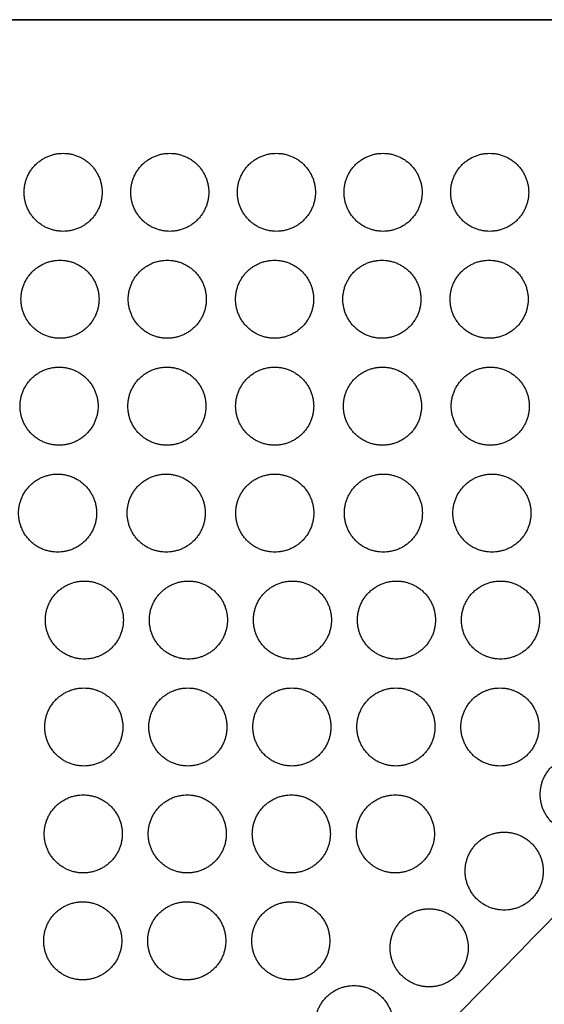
# Model space of a CAD drawing. Header units: millimetres. Extents: x -125 to 375, y 0 to 433.
# Tile 35 of 50: x 141 to 182, y 357 to 433. Entities that reach past the tile are written whole.
import ezdxf

# ---------------------------------------------------------------- set-up
doc = ezdxf.new("R2010")
doc.units = ezdxf.units.MM
doc.layers.add('Layer 01', color=18, linetype='Continuous', true_color=0x000000)

msp = doc.modelspace()

# ---------------------------------------------------------------- linework, layer by layer
at = {"layer": 'Layer 01'}
for points in [[(0, 433.013, 76), (125, 433.013, 76), (250, 433.013, 76)], [(250, 433.013), (125, 433.013), (0, 433.013)], [(250, 433.013, 76), (185.501, 367.083, 83.178), (121.001, 301.152, 90.355)], [(250, 433.013, 76), (187.5, 324.76, 76), (125, 216.506, 76)]]:
    msp.add_open_spline(points, degree=2, dxfattribs=at)
at = {"layer": 'Layer 01', "extrusion": (-1.45803e-11, 0.108228, 0.994126)}
msp.add_rational_spline([(144.812, 416.742, 77.771), (141.812, 416.742, 77.771), (141.812, 419.742, 77.445), (141.812, 422.742, 77.118), (144.812, 422.742, 77.118)], [1, 0.707106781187, 1, 0.707106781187, 1], degree=2, knots=[6.017726, 6.017726, 6.017726, 12.035452, 12.035452, 18.053177, 18.053177, 18.053177], dxfattribs=at)
at = {"layer": 'Layer 01', "extrusion": (-1.46044e-11, 0.108228, 0.994126)}
for points in [[(144.812, 422.742, 77.118), (147.812, 422.742, 77.118), (147.812, 419.742, 77.445)], [(146.318, 365.199, 83.383), (149.318, 365.199, 83.383), (149.318, 362.199, 83.709)]]:
    msp.add_rational_spline(points, [1, 0.707106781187, 0.999999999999], degree=2, dxfattribs=at)
at = {"layer": 'Layer 01', "extrusion": (-1.46091e-11, 0.108228, 0.994126)}
msp.add_rational_spline([(153.012, 416.742, 77.771), (150.012, 416.742, 77.771), (150.012, 419.742, 77.445), (150.012, 422.742, 77.118), (153.012, 422.742, 77.118)], [1, 0.707106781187, 1, 0.707106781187, 1], degree=2, knots=[6.017726, 6.017726, 6.017726, 12.035452, 12.035452, 18.053177, 18.053177, 18.053177], dxfattribs=at)
at = {"layer": 'Layer 01', "extrusion": (-1.45688e-11, 0.108228, 0.994126)}
for points in [[(153.012, 422.742, 77.118), (156.012, 422.742, 77.118), (156.012, 419.742, 77.445)], [(161.212, 422.742, 77.118), (164.212, 422.742, 77.118), (164.212, 419.742, 77.445)], [(178.444, 389.861, 80.698), (181.444, 389.861, 80.698), (181.444, 386.861, 81.024)]]:
    msp.add_rational_spline(points, [1, 0.707106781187, 0.999999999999], degree=2, dxfattribs=at)
at = {"layer": 'Layer 01', "extrusion": (-1.46071e-11, 0.108228, 0.994126)}
msp.add_rational_spline([(161.212, 416.742, 77.771), (158.212, 416.742, 77.771), (158.212, 419.742, 77.445), (158.212, 422.742, 77.118), (161.212, 422.742, 77.118)], [1, 0.707106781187, 1, 0.707106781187, 1], degree=2, knots=[6.017726, 6.017726, 6.017726, 12.035452, 12.035452, 18.053177, 18.053177, 18.053177], dxfattribs=at)
at = {"layer": 'Layer 01', "extrusion": (-1.46065e-11, 0.108228, 0.994126)}
msp.add_rational_spline([(169.412, 416.742, 77.771), (166.412, 416.742, 77.771), (166.412, 419.742, 77.445), (166.412, 422.742, 77.118), (169.412, 422.742, 77.118)], [1, 0.707106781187, 1, 0.707106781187, 1], degree=2, knots=[6.017726, 6.017726, 6.017726, 12.035452, 12.035452, 18.053177, 18.053177, 18.053177], dxfattribs=at)
at = {"layer": 'Layer 01', "extrusion": (-1.45709e-11, 0.108228, 0.994126)}
for points in [[(169.412, 422.742, 77.118), (172.412, 422.742, 77.118), (172.412, 419.742, 77.445)], [(169.32, 414.522, 78.013), (172.32, 414.522, 78.013), (172.32, 411.522, 78.34)]]:
    msp.add_rational_spline(points, [1, 0.707106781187, 0.999999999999], degree=2, dxfattribs=at)
at = {"layer": 'Layer 01', "extrusion": (-1.45708e-11, 0.108228, 0.994126)}
msp.add_rational_spline([(177.612, 416.742, 77.771), (174.612, 416.742, 77.771), (174.612, 419.742, 77.445), (174.612, 422.742, 77.118), (177.612, 422.742, 77.118)], [1, 0.707106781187, 1, 0.707106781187, 1], degree=2, knots=[6.017726, 6.017726, 6.017726, 12.035452, 12.035452, 18.053177, 18.053177, 18.053177], dxfattribs=at)
at = {"layer": 'Layer 01', "extrusion": (-1.46132e-11, 0.108228, 0.994126)}
msp.add_rational_spline([(177.612, 422.742, 77.118), (180.612, 422.742, 77.118), (180.612, 419.742, 77.445)], [1, 0.707106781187, 0.999999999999], degree=2, dxfattribs=at)
at = {"layer": 'Layer 01', "extrusion": (1.45883e-11, -0.108228, -0.994126)}
for points in [[(147.812, 419.742, 77.445), (147.812, 416.742, 77.771), (144.812, 416.742, 77.771)], [(165.444, 386.861, 81.024), (165.444, 383.861, 81.351), (162.444, 383.861, 81.351)], [(181.726, 367.559, 83.126), (181.726, 364.559, 83.452), (178.726, 364.559, 83.452)]]:
    msp.add_rational_spline(points, [0.999999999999, 0.707106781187, 1], degree=2, dxfattribs=at)
at = {"layer": 'Layer 01', "extrusion": (1.45815e-11, -0.108228, -0.994126)}
for points in [[(156.012, 419.742, 77.445), (156.012, 416.742, 77.771), (153.012, 416.742, 77.771)], [(172.412, 419.742, 77.445), (172.412, 416.742, 77.771), (169.412, 416.742, 77.771)], [(165.318, 362.199, 83.709), (165.318, 359.199, 84.036), (162.318, 359.199, 84.036)]]:
    msp.add_rational_spline(points, [0.999999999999, 0.707106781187, 1], degree=2, dxfattribs=at)
at = {"layer": 'Layer 01', "extrusion": (1.45897e-11, -0.108228, -0.994126)}
for points in [[(164.212, 419.742, 77.445), (164.212, 416.742, 77.771), (161.212, 416.742, 77.771)], [(147.386, 395.081, 80.13), (147.386, 392.081, 80.456), (144.386, 392.081, 80.456)], [(164.086, 395.081, 80.13), (164.086, 392.081, 80.456), (161.086, 392.081, 80.456)]]:
    msp.add_rational_spline(points, [0.999999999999, 0.707106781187, 1], degree=2, dxfattribs=at)
at = {"layer": 'Layer 01', "extrusion": (1.45877e-11, -0.108228, -0.994126)}
msp.add_rational_spline([(180.612, 419.742, 77.445), (180.612, 416.742, 77.771), (177.612, 416.742, 77.771)], [0.999999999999, 0.707106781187, 1], degree=2, dxfattribs=at)
at = {"layer": 'Layer 01', "extrusion": (1.45924e-11, -0.108228, -0.994126)}
for points in [[(144.57, 408.522, 78.666), (141.57, 408.522, 78.666), (141.57, 411.522, 78.34), (141.57, 414.522, 78.013), (144.57, 414.522, 78.013)], [(144.498, 400.301, 79.561), (141.498, 400.301, 79.561), (141.498, 403.301, 79.235), (141.498, 406.301, 78.908), (144.498, 406.301, 78.908)], [(161.078, 400.301, 79.561), (158.078, 400.301, 79.561), (158.078, 403.301, 79.235), (158.078, 406.301, 78.908), (161.078, 406.301, 78.908)], [(152.736, 392.081, 80.456), (149.736, 392.081, 80.456), (149.736, 395.081, 80.13), (149.736, 398.081, 79.803), (152.736, 398.081, 79.803)], [(169.436, 392.081, 80.456), (166.436, 392.081, 80.456), (166.436, 395.081, 80.13), (166.436, 398.081, 79.803), (169.436, 398.081, 79.803)], [(146.402, 375.64, 82.246), (143.402, 375.64, 82.246), (143.402, 378.64, 81.919), (143.402, 381.64, 81.593), (146.402, 381.64, 81.593)], [(167.187, 352.765, 84.736), (164.187, 352.765, 84.736), (164.187, 355.765, 84.41), (164.187, 358.765, 84.083), (167.187, 358.765, 84.083)]]:
    msp.add_rational_spline(points, [1, 0.707106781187, 1, 0.707106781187, 1], degree=2, knots=[6.017726, 6.017726, 6.017726, 12.035452, 12.035452, 18.053177, 18.053177, 18.053177], dxfattribs=at)
at = {"layer": 'Layer 01', "extrusion": (-1.45997e-11, 0.108228, 0.994126)}
for points in [[(144.57, 414.522, 78.013), (147.57, 414.522, 78.013), (147.57, 411.522, 78.34)], [(161.086, 398.081, 79.803), (164.086, 398.081, 79.803), (164.086, 395.081, 80.13)]]:
    msp.add_rational_spline(points, [1, 0.707106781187, 0.999999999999], degree=2, dxfattribs=at)
at = {"layer": 'Layer 01', "extrusion": (1.45944e-11, -0.108228, -0.994126)}
for points in [[(152.82, 408.522, 78.666), (149.82, 408.522, 78.666), (149.82, 411.522, 78.34), (149.82, 414.522, 78.013), (152.82, 414.522, 78.013)], [(154.402, 375.64, 82.246), (151.402, 375.64, 82.246), (151.402, 378.64, 81.919), (151.402, 381.64, 81.593), (154.402, 381.64, 81.593)], [(154.318, 359.199, 84.036), (151.318, 359.199, 84.036), (151.318, 362.199, 83.709), (151.318, 365.199, 83.383), (154.318, 365.199, 83.383)]]:
    msp.add_rational_spline(points, [1, 0.707106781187, 1, 0.707106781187, 1], degree=2, knots=[6.017726, 6.017726, 6.017726, 12.035452, 12.035452, 18.053177, 18.053177, 18.053177], dxfattribs=at)
at = {"layer": 'Layer 01', "extrusion": (-1.45381e-11, 0.108228, 0.994126)}
msp.add_rational_spline([(152.82, 414.522, 78.013), (155.82, 414.522, 78.013), (155.82, 411.522, 78.34)], [1, 0.707106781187, 0.999999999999], degree=2, dxfattribs=at)
at = {"layer": 'Layer 01', "extrusion": (1.45877e-11, -0.108228, -0.994126)}
for points in [[(161.07, 408.522, 78.666), (158.07, 408.522, 78.666), (158.07, 411.522, 78.34), (158.07, 414.522, 78.013), (161.07, 414.522, 78.013)], [(169.368, 400.301, 79.561), (166.368, 400.301, 79.561), (166.368, 403.301, 79.235), (166.368, 406.301, 78.908), (169.368, 406.301, 78.908)], [(161.086, 392.081, 80.456), (158.086, 392.081, 80.456), (158.086, 395.081, 80.13), (158.086, 398.081, 79.803), (161.086, 398.081, 79.803)], [(146.444, 383.861, 81.351), (143.444, 383.861, 81.351), (143.444, 386.861, 81.024), (143.444, 389.861, 80.698), (146.444, 389.861, 80.698)], [(154.444, 383.861, 81.351), (151.444, 383.861, 81.351), (151.444, 386.861, 81.024), (151.444, 389.861, 80.698), (154.444, 389.861, 80.698)], [(162.444, 383.861, 81.351), (159.444, 383.861, 81.351), (159.444, 386.861, 81.024), (159.444, 389.861, 80.698), (162.444, 389.861, 80.698)], [(170.402, 375.64, 82.246), (167.402, 375.64, 82.246), (167.402, 378.64, 81.919), (167.402, 381.64, 81.593), (170.402, 381.64, 81.593)]]:
    msp.add_rational_spline(points, [1, 0.707106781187, 1, 0.707106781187, 1], degree=2, knots=[6.017726, 6.017726, 6.017726, 12.035452, 12.035452, 18.053177, 18.053177, 18.053177], dxfattribs=at)
at = {"layer": 'Layer 01', "extrusion": (-1.45735e-11, 0.108228, 0.994126)}
for points in [[(161.07, 414.522, 78.013), (164.07, 414.522, 78.013), (164.07, 411.522, 78.34)], [(177.57, 414.522, 78.013), (180.57, 414.522, 78.013), (180.57, 411.522, 78.34)], [(177.786, 398.081, 79.803), (180.786, 398.081, 79.803), (180.786, 395.081, 80.13)]]:
    msp.add_rational_spline(points, [1, 0.707106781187, 0.999999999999], degree=2, dxfattribs=at)
at = {"layer": 'Layer 01', "extrusion": (1.45903e-11, -0.108228, -0.994126)}
for points in [[(169.32, 408.522, 78.666), (166.32, 408.522, 78.666), (166.32, 411.522, 78.34), (166.32, 414.522, 78.013), (169.32, 414.522, 78.013)], [(170.444, 383.861, 81.351), (167.444, 383.861, 81.351), (167.444, 386.861, 81.024), (167.444, 389.861, 80.698), (170.444, 389.861, 80.698)], [(178.444, 383.861, 81.351), (175.444, 383.861, 81.351), (175.444, 386.861, 81.024), (175.444, 389.861, 80.698), (178.444, 389.861, 80.698)], [(146.318, 359.199, 84.036), (143.318, 359.199, 84.036), (143.318, 362.199, 83.709), (143.318, 365.199, 83.383), (146.318, 365.199, 83.383)], [(162.318, 359.199, 84.036), (159.318, 359.199, 84.036), (159.318, 362.199, 83.709), (159.318, 365.199, 83.383), (162.318, 365.199, 83.383)]]:
    msp.add_rational_spline(points, [1, 0.707106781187, 1, 0.707106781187, 1], degree=2, knots=[6.017726, 6.017726, 6.017726, 12.035452, 12.035452, 18.053177, 18.053177, 18.053177], dxfattribs=at)
at = {"layer": 'Layer 01', "extrusion": (1.45842e-11, -0.108228, -0.994126)}
msp.add_rational_spline([(177.57, 408.522, 78.666), (174.57, 408.522, 78.666), (174.57, 411.522, 78.34), (174.57, 414.522, 78.013), (177.57, 414.522, 78.013)], [1, 0.707106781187, 1, 0.707106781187, 1], degree=2, knots=[6.017726, 6.017726, 6.017726, 12.035452, 12.035452, 18.053177, 18.053177, 18.053177], dxfattribs=at)
at = {"layer": 'Layer 01', "extrusion": (1.45924e-11, -0.108228, -0.994126)}
for points in [[(147.57, 411.522, 78.34), (147.57, 408.522, 78.666), (144.57, 408.522, 78.666)], [(173.402, 378.64, 81.919), (173.402, 375.64, 82.246), (170.402, 375.64, 82.246)], [(149.318, 362.199, 83.709), (149.318, 359.199, 84.036), (146.318, 359.199, 84.036)]]:
    msp.add_rational_spline(points, [0.999999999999, 0.707106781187, 1], degree=2, dxfattribs=at)
at = {"layer": 'Layer 01', "extrusion": (1.45985e-11, -0.108228, -0.994126)}
msp.add_rational_spline([(155.82, 411.522, 78.34), (155.82, 408.522, 78.666), (152.82, 408.522, 78.666)], [0.999999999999, 0.707106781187, 1], degree=2, dxfattribs=at)
at = {"layer": 'Layer 01', "extrusion": (1.45842e-11, -0.108228, -0.994126)}
msp.add_rational_spline([(164.07, 411.522, 78.34), (164.07, 408.522, 78.666), (161.07, 408.522, 78.666)], [0.999999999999, 0.707106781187, 1], degree=2, dxfattribs=at)
at = {"layer": 'Layer 01', "extrusion": (1.45788e-11, -0.108228, -0.994126)}
for points in [[(172.32, 411.522, 78.34), (172.32, 408.522, 78.666), (169.32, 408.522, 78.666)], [(147.498, 403.301, 79.235), (147.498, 400.301, 79.561), (144.498, 400.301, 79.561)], [(155.788, 403.301, 79.235), (155.788, 400.301, 79.561), (152.788, 400.301, 79.561)]]:
    msp.add_rational_spline(points, [0.999999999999, 0.707106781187, 1], degree=2, dxfattribs=at)
at = {"layer": 'Layer 01', "extrusion": (1.45856e-11, -0.108228, -0.994126)}
for points in [[(180.57, 411.522, 78.34), (180.57, 408.522, 78.666), (177.57, 408.522, 78.666)], [(157.402, 378.64, 81.919), (157.402, 375.64, 82.246), (154.402, 375.64, 82.246)]]:
    msp.add_rational_spline(points, [0.999999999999, 0.707106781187, 1], degree=2, dxfattribs=at)
at = {"layer": 'Layer 01', "extrusion": (-1.46018e-11, 0.108228, 0.994126)}
for points in [[(144.498, 406.301, 78.908), (147.498, 406.301, 78.908), (147.498, 403.301, 79.235)], [(152.788, 406.301, 78.908), (155.788, 406.301, 78.908), (155.788, 403.301, 79.235)], [(178.726, 370.559, 82.799), (181.726, 370.559, 82.799), (181.726, 367.559, 83.126)]]:
    msp.add_rational_spline(points, [1, 0.707106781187, 0.999999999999], degree=2, dxfattribs=at)
at = {"layer": 'Layer 01', "extrusion": (1.45965e-11, -0.108228, -0.994126)}
msp.add_rational_spline([(152.788, 400.301, 79.561), (149.788, 400.301, 79.561), (149.788, 403.301, 79.235), (149.788, 406.301, 78.908), (152.788, 406.301, 78.908)], [1, 0.707106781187, 1, 0.707106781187, 1], degree=2, knots=[6.017726, 6.017726, 6.017726, 12.035452, 12.035452, 18.053177, 18.053177, 18.053177], dxfattribs=at)
at = {"layer": 'Layer 01', "extrusion": (-1.45715e-11, 0.108228, 0.994126)}
msp.add_rational_spline([(161.078, 406.301, 78.908), (164.078, 406.301, 78.908), (164.078, 403.301, 79.235)], [1, 0.707106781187, 0.999999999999], degree=2, dxfattribs=at)
at = {"layer": 'Layer 01', "extrusion": (-1.45782e-11, 0.108228, 0.994126)}
for points in [[(169.368, 406.301, 78.908), (172.368, 406.301, 78.908), (172.368, 403.301, 79.235)], [(162.444, 389.861, 80.698), (165.444, 389.861, 80.698), (165.444, 386.861, 81.024)], [(162.36, 373.42, 82.488), (165.36, 373.42, 82.488), (165.36, 370.42, 82.814)]]:
    msp.add_rational_spline(points, [1, 0.707106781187, 0.999999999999], degree=2, dxfattribs=at)
at = {"layer": 'Layer 01', "extrusion": (1.45909e-11, -0.108228, -0.994126)}
msp.add_rational_spline([(177.658, 400.301, 79.561), (174.658, 400.301, 79.561), (174.658, 403.301, 79.235), (174.658, 406.301, 78.908), (177.658, 406.301, 78.908)], [1, 0.707106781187, 1, 0.707106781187, 1], degree=2, knots=[6.017726, 6.017726, 6.017726, 12.035452, 12.035452, 18.053177, 18.053177, 18.053177], dxfattribs=at)
at = {"layer": 'Layer 01', "extrusion": (-1.45729e-11, 0.108228, 0.994126)}
for points in [[(177.658, 406.301, 78.908), (180.658, 406.301, 78.908), (180.658, 403.301, 79.235)], [(144.386, 398.081, 79.803), (147.386, 398.081, 79.803), (147.386, 395.081, 80.13)]]:
    msp.add_rational_spline(points, [1, 0.707106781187, 0.999999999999], degree=2, dxfattribs=at)
at = {"layer": 'Layer 01', "extrusion": (1.45944e-11, -0.108228, -0.994126)}
for points in [[(164.078, 403.301, 79.235), (164.078, 400.301, 79.561), (161.078, 400.301, 79.561)], [(165.402, 378.64, 81.919), (165.402, 375.64, 82.246), (162.402, 375.64, 82.246)]]:
    msp.add_rational_spline(points, [0.999999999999, 0.707106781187, 1], degree=2, dxfattribs=at)
at = {"layer": 'Layer 01', "extrusion": (1.45903e-11, -0.108228, -0.994126)}
for points in [[(172.368, 403.301, 79.235), (172.368, 400.301, 79.561), (169.368, 400.301, 79.561)], [(180.786, 395.081, 80.13), (180.786, 392.081, 80.456), (177.786, 392.081, 80.456)], [(149.444, 386.861, 81.024), (149.444, 383.861, 81.351), (146.444, 383.861, 81.351)], [(157.444, 386.861, 81.024), (157.444, 383.861, 81.351), (154.444, 383.861, 81.351)]]:
    msp.add_rational_spline(points, [0.999999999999, 0.707106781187, 1], degree=2, dxfattribs=at)
at = {"layer": 'Layer 01', "extrusion": (1.4587e-11, -0.108228, -0.994126)}
for points in [[(180.658, 403.301, 79.235), (180.658, 400.301, 79.561), (177.658, 400.301, 79.561)], [(172.436, 395.081, 80.13), (172.436, 392.081, 80.456), (169.436, 392.081, 80.456)]]:
    msp.add_rational_spline(points, [0.999999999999, 0.707106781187, 1], degree=2, dxfattribs=at)
msp.add_rational_spline([(144.386, 392.081, 80.456), (141.386, 392.081, 80.456), (141.386, 395.081, 80.13), (141.386, 398.081, 79.803), (144.386, 398.081, 79.803)], [1, 0.707106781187, 1, 0.707106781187, 1], degree=2, knots=[6.017726, 6.017726, 6.017726, 12.035452, 12.035452, 18.053177, 18.053177, 18.053177], dxfattribs=at)
at = {"layer": 'Layer 01', "extrusion": (-1.45797e-11, 0.108228, 0.994126)}
msp.add_rational_spline([(152.736, 398.081, 79.803), (155.736, 398.081, 79.803), (155.736, 395.081, 80.13)], [1, 0.707106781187, 0.999999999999], degree=2, dxfattribs=at)
at = {"layer": 'Layer 01', "extrusion": (-1.46085e-11, 0.108228, 0.994126)}
for points in [[(169.436, 398.081, 79.803), (172.436, 398.081, 79.803), (172.436, 395.081, 80.13)], [(154.36, 373.42, 82.488), (157.36, 373.42, 82.488), (157.36, 370.42, 82.814)], [(170.36, 373.42, 82.488), (173.36, 373.42, 82.488), (173.36, 370.42, 82.814)]]:
    msp.add_rational_spline(points, [1, 0.707106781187, 0.999999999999], degree=2, dxfattribs=at)
at = {"layer": 'Layer 01', "extrusion": (1.45856e-11, -0.108228, -0.994126)}
for points in [[(177.786, 392.081, 80.456), (174.786, 392.081, 80.456), (174.786, 395.081, 80.13), (174.786, 398.081, 79.803), (177.786, 398.081, 79.803)], [(184.495, 370.457, 82.81), (181.495, 370.457, 82.81), (181.495, 373.457, 82.484), (181.495, 376.457, 82.157), (184.495, 376.457, 82.157)], [(154.36, 367.42, 83.141), (151.36, 367.42, 83.141), (151.36, 370.42, 82.814), (151.36, 373.42, 82.488), (154.36, 373.42, 82.488)], [(162.36, 367.42, 83.141), (159.36, 367.42, 83.141), (159.36, 370.42, 82.814), (159.36, 373.42, 82.488), (162.36, 373.42, 82.488)], [(178.726, 364.559, 83.452), (175.726, 364.559, 83.452), (175.726, 367.559, 83.126), (175.726, 370.559, 82.799), (178.726, 370.559, 82.799)]]:
    msp.add_rational_spline(points, [1, 0.707106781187, 1, 0.707106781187, 1], degree=2, knots=[6.017726, 6.017726, 6.017726, 12.035452, 12.035452, 18.053177, 18.053177, 18.053177], dxfattribs=at)
at = {"layer": 'Layer 01', "extrusion": (1.4585e-11, -0.108228, -0.994126)}
for points in [[(155.736, 395.081, 80.13), (155.736, 392.081, 80.456), (152.736, 392.081, 80.456)], [(181.444, 386.861, 81.024), (181.444, 383.861, 81.351), (178.444, 383.861, 81.351)]]:
    msp.add_rational_spline(points, [0.999999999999, 0.707106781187, 1], degree=2, dxfattribs=at)
at = {"layer": 'Layer 01', "extrusion": (-1.46065e-11, 0.108228, 0.994126)}
for points in [[(146.444, 389.861, 80.698), (149.444, 389.861, 80.698), (149.444, 386.861, 81.024)], [(170.444, 389.861, 80.698), (173.444, 389.861, 80.698), (173.444, 386.861, 81.024)], [(172.957, 364.662, 83.441), (175.957, 364.662, 83.441), (175.957, 361.662, 83.768)]]:
    msp.add_rational_spline(points, [1, 0.707106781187, 0.999999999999], degree=2, dxfattribs=at)
at = {"layer": 'Layer 01', "extrusion": (-1.45776e-11, 0.108228, 0.994126)}
for points in [[(154.444, 389.861, 80.698), (157.444, 389.861, 80.698), (157.444, 386.861, 81.024)], [(178.402, 381.64, 81.593), (181.402, 381.64, 81.593), (181.402, 378.64, 81.919)]]:
    msp.add_rational_spline(points, [1, 0.707106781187, 0.999999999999], degree=2, dxfattribs=at)
at = {"layer": 'Layer 01', "extrusion": (1.45836e-11, -0.108228, -0.994126)}
msp.add_rational_spline([(173.444, 386.861, 81.024), (173.444, 383.861, 81.351), (170.444, 383.861, 81.351)], [0.999999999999, 0.707106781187, 1], degree=2, dxfattribs=at)
at = {"layer": 'Layer 01', "extrusion": (-1.46091e-11, 0.108228, 0.994126)}
msp.add_rational_spline([(146.402, 381.64, 81.593), (149.402, 381.64, 81.593), (149.402, 378.64, 81.919)], [1, 0.707106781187, 0.999999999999], degree=2, dxfattribs=at)
at = {"layer": 'Layer 01', "extrusion": (-1.45674e-11, 0.108228, 0.994126)}
msp.add_rational_spline([(154.402, 381.64, 81.593), (157.402, 381.64, 81.593), (157.402, 378.64, 81.919)], [1, 0.707106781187, 0.999999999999], degree=2, dxfattribs=at)
at = {"layer": 'Layer 01', "extrusion": (1.45883e-11, -0.108228, -0.994126)}
msp.add_rational_spline([(162.402, 375.64, 82.246), (159.402, 375.64, 82.246), (159.402, 378.64, 81.919), (159.402, 381.64, 81.593), (162.402, 381.64, 81.593)], [1, 0.707106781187, 1, 0.707106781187, 1], degree=2, knots=[6.017726, 6.017726, 6.017726, 12.035452, 12.035452, 18.053177, 18.053177, 18.053177], dxfattribs=at)
at = {"layer": 'Layer 01', "extrusion": (-1.45756e-11, 0.108228, 0.994126)}
for points in [[(162.402, 381.64, 81.593), (165.402, 381.64, 81.593), (165.402, 378.64, 81.919)], [(162.318, 365.199, 83.383), (165.318, 365.199, 83.383), (165.318, 362.199, 83.709)]]:
    msp.add_rational_spline(points, [1, 0.707106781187, 0.999999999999], degree=2, dxfattribs=at)
at = {"layer": 'Layer 01', "extrusion": (-1.45977e-11, 0.108228, 0.994126)}
msp.add_rational_spline([(170.402, 381.64, 81.593), (173.402, 381.64, 81.593), (173.402, 378.64, 81.919)], [1, 0.707106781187, 0.999999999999], degree=2, dxfattribs=at)
at = {"layer": 'Layer 01', "extrusion": (1.45836e-11, -0.108228, -0.994126)}
for points in [[(178.402, 375.64, 82.246), (175.402, 375.64, 82.246), (175.402, 378.64, 81.919), (175.402, 381.64, 81.593), (178.402, 381.64, 81.593)], [(146.36, 367.42, 83.141), (143.36, 367.42, 83.141), (143.36, 370.42, 82.814), (143.36, 373.42, 82.488), (146.36, 373.42, 82.488)]]:
    msp.add_rational_spline(points, [1, 0.707106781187, 1, 0.707106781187, 1], degree=2, knots=[6.017726, 6.017726, 6.017726, 12.035452, 12.035452, 18.053177, 18.053177, 18.053177], dxfattribs=at)
at = {"layer": 'Layer 01', "extrusion": (1.45918e-11, -0.108228, -0.994126)}
msp.add_rational_spline([(149.402, 378.64, 81.919), (149.402, 375.64, 82.246), (146.402, 375.64, 82.246)], [0.999999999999, 0.707106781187, 1], degree=2, dxfattribs=at)
at = {"layer": 'Layer 01', "extrusion": (1.45938e-11, -0.108228, -0.994126)}
msp.add_rational_spline([(181.402, 378.64, 81.919), (181.402, 375.64, 82.246), (178.402, 375.64, 82.246)], [0.999999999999, 0.707106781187, 1], degree=2, dxfattribs=at)
at = {"layer": 'Layer 01', "extrusion": (-1.46106e-11, 0.108228, 0.994126)}
for points in [[(146.36, 373.42, 82.488), (149.36, 373.42, 82.488), (149.36, 370.42, 82.814)], [(167.187, 358.765, 84.083), (170.187, 358.765, 84.083), (170.187, 355.765, 84.41)]]:
    msp.add_rational_spline(points, [1, 0.707106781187, 0.999999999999], degree=2, dxfattribs=at)
at = {"layer": 'Layer 01', "extrusion": (1.45768e-11, -0.108228, -0.994126)}
msp.add_rational_spline([(170.36, 367.42, 83.141), (167.36, 367.42, 83.141), (167.36, 370.42, 82.814), (167.36, 373.42, 82.488), (170.36, 373.42, 82.488)], [1, 0.707106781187, 1, 0.707106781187, 1], degree=2, knots=[6.017726, 6.017726, 6.017726, 12.035452, 12.035452, 18.053177, 18.053177, 18.053177], dxfattribs=at)
at = {"layer": 'Layer 01', "extrusion": (1.45971e-11, -0.108228, -0.994126)}
msp.add_rational_spline([(149.36, 370.42, 82.814), (149.36, 367.42, 83.141), (146.36, 367.42, 83.141)], [0.999999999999, 0.707106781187, 1], degree=2, dxfattribs=at)
at = {"layer": 'Layer 01', "extrusion": (1.45965e-11, -0.108228, -0.994126)}
msp.add_rational_spline([(157.36, 370.42, 82.814), (157.36, 367.42, 83.141), (154.36, 367.42, 83.141)], [0.999999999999, 0.707106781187, 1], degree=2, dxfattribs=at)
at = {"layer": 'Layer 01', "extrusion": (1.45991e-11, -0.108228, -0.994126)}
msp.add_rational_spline([(165.36, 370.42, 82.814), (165.36, 367.42, 83.141), (162.36, 367.42, 83.141)], [0.999999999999, 0.707106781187, 1], degree=2, dxfattribs=at)
at = {"layer": 'Layer 01', "extrusion": (1.45997e-11, -0.108228, -0.994126)}
msp.add_rational_spline([(173.36, 370.42, 82.814), (173.36, 367.42, 83.141), (170.36, 367.42, 83.141)], [0.999999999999, 0.707106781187, 1], degree=2, dxfattribs=at)
at = {"layer": 'Layer 01', "extrusion": (-1.45956e-11, 0.108228, 0.994126)}
msp.add_rational_spline([(154.318, 365.199, 83.383), (157.318, 365.199, 83.383), (157.318, 362.199, 83.709)], [1, 0.707106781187, 0.999999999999], degree=2, dxfattribs=at)
at = {"layer": 'Layer 01', "extrusion": (-1.45715e-11, 0.108228, 0.994126)}
msp.add_rational_spline([(172.957, 358.662, 84.094), (169.957, 358.662, 84.094), (169.957, 361.662, 83.768), (169.957, 364.662, 83.441), (172.957, 364.662, 83.441)], [1, 0.707106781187, 1, 0.707106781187, 1], degree=2, knots=[6.017726, 6.017726, 6.017726, 12.035452, 12.035452, 18.053177, 18.053177, 18.053177], dxfattribs=at)
at = {"layer": 'Layer 01', "extrusion": (1.45768e-11, -0.108228, -0.994126)}
msp.add_rational_spline([(157.318, 362.199, 83.709), (157.318, 359.199, 84.036), (154.318, 359.199, 84.036)], [0.999999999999, 0.707106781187, 1], degree=2, dxfattribs=at)
at = {"layer": 'Layer 01', "extrusion": (1.45891e-11, -0.108228, -0.994126)}
msp.add_rational_spline([(175.957, 361.662, 83.768), (175.957, 358.662, 84.094), (172.957, 358.662, 84.094)], [0.999999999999, 0.707106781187, 1], degree=2, dxfattribs=at)

doc.saveas('drawing.dxf')
